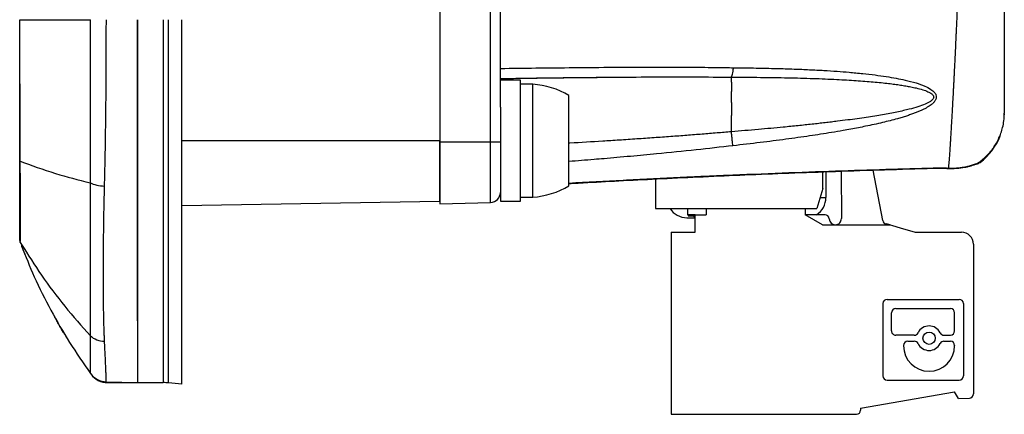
# Model space of a CAD drawing. Extents: x 3 to 428, y 3 to 275.
# Tile 25 of 42: x 220 to 262, y 106 to 123. Entities that reach past the tile are written whole.
import ezdxf

# ---------------------------------------------------------------- set-up
doc = ezdxf.new("R2010")
doc.units = 0
doc.linetypes.add('SLD-SOLID', pattern=[0])
doc.layers.get('0').update_dxf_attribs({"linetype": 'CONTINUOUS'})

msp = doc.modelspace()

# ---------------------------------------------------------------- linework, layer by layer
at = {"color": 7, "linetype": 'SLD-SOLID'}
for p, q in [((237.8517, 125.0269), (237.8517, 118.0444)), ((240.4767, 119.5484), (240.4767, 123.7559)), ((241.3517, 120.7131), (240.4767, 120.7131)), ((241.3517, 115.4631), (241.3517, 120.7131)), ((241.8821, 120.5381), (241.3517, 120.5381)), ((241.8821, 115.6381), (241.8821, 120.5381)), ((243.4517, 116.1317), (243.4517, 120.0445)), ((240.4767, 119.5484), (240.4767, 115.4631)), ((262.3517, 119.2478), (262.3515, 119.2133)), ((237.8517, 118.0444), (240.0507, 118.0444)), ((237.8517, 118.0444), (237.8517, 115.3506)), ((240.0507, 115.4082), (240.0507, 118.0444)), ((240.0507, 118.0444), (240.4767, 118.0444)), ((261.3017, 117.1501), (261.3017, 117.1478)), ((254.4767, 116.0144), (254.4767, 116.7358)), ((254.608, 116.7406), (254.608, 115.6206)), ((255.2691, 116.7642), (255.2777, 114.7133)), ((257.0793, 114.6231), (256.6527, 116.8109)), ((259.867, 116.8878), (259.8563, 116.89)), ((247.2142, 116.4272), (247.2142, 115.1394)), ((254.4767, 116.0144), (254.2142, 115.1394)), ((237.8517, 115.4494), (226.6517, 115.2539)), ((237.8517, 115.3506), (240.0507, 115.4082)), ((240.4767, 115.4631), (241.3517, 115.4631)), ((241.3517, 115.6381), (241.8821, 115.6381)), ((247.2142, 115.1394), (254.2142, 115.1394)), ((248.6011, 115.1394), (248.6011, 114.8769)), ((249.4017, 115.1394), (249.4017, 114.8769)), ((253.7023, 115.1394), (253.7023, 114.8769)), ((248.5705, 114.7456), (248.932, 114.7456)), ((248.938, 114.8769), (248.6011, 114.8769)), ((248.6328, 114.8769), (248.6328, 114.8331)), ((248.6328, 114.8331), (248.938, 114.8331)), ((248.932, 114.7456), (248.938, 114.7456)), ((248.938, 114.1156), (248.938, 114.8769)), ((248.938, 114.8769), (249.4017, 114.8769)), ((254.4601, 114.4394), (253.7023, 114.8769)), ((254.5686, 114.8769), (253.7023, 114.8769)), ((254.4601, 114.4394), (257.393, 114.4394)), ((257.3928, 114.4394), (257.2196, 114.4785)), ((247.888, 114.1156), (247.888, 106.2144)), ((247.888, 114.1156), (248.938, 114.1156)), ((258.4755, 114.1156), (260.488, 114.1156)), ((219.6143, 113.6982), (219.6207, 113.6834)), ((219.6195, 113.6829), (219.6329, 113.6715)), ((219.6329, 113.6715), (219.693, 113.5789)), ((219.683, 113.5167), (219.8312, 113.1576)), ((261.013, 113.5906), (261.013, 107.1021)), ((257.2599, 111.2023), (260.391, 111.2023)), ((257.0755, 111.0179), (257.0755, 107.8868)), ((257.6391, 110.8037), (260.0118, 110.8037)), ((260.5755, 111.0179), (260.5755, 107.8868)), ((221.1015, 110.4778), (221.113, 110.4571)), ((257.4546, 109.8298), (257.4546, 110.6192)), ((260.1963, 109.8298), (260.1963, 110.6192)), ((258.4412, 109.6454), (257.6391, 109.6454)), ((259.7319, 109.6454), (260.0118, 109.6454)), ((257.9769, 109.2035), (257.9769, 109.1888)), ((258.1613, 109.388), (258.4412, 109.388)), ((259.7319, 109.388), (260.0118, 109.388)), ((260.1963, 109.2035), (260.1963, 109.1888)), ((223.3694, 107.6237), (224.7267, 107.5881)), ((223.4178, 107.5881), (224.7267, 107.5881)), ((224.7267, 107.5881), (225.8371, 107.5881)), ((226.6517, 107.5269), (226.0659, 107.5781)), ((257.2599, 107.7023), (260.391, 107.7023)), ((256.113, 106.4769), (260.1847, 107.1948)), ((260.3567, 106.8969), (260.1847, 107.1948)), ((260.3567, 106.8969), (260.8366, 106.9178)), ((256.113, 106.4769), (256.113, 106.3988)), ((247.888, 106.2144), (255.9285, 106.2144))]:
    msp.add_line(p, q, dxfattribs=at)
at = {"color": 8, "linetype": 'SLD-SOLID'}
for p, q in [((240.0507, 118.0444), (240.0507, 125.0269)), ((237.8517, 118.0881), (226.6517, 118.0881)), ((254.3586, 115.6206), (254.608, 115.6206))]:
    msp.add_line(p, q, dxfattribs=at)
at = {"color": 7, "linetype": 'SLD-SOLID', "flags": 128}
msp.add_lwpolyline([(257.393, 114.4394), (257.4978, 114.408), (257.8237, 114.3106), (258.4755, 114.1156)], dxfattribs=at)
at = {"color": 7, "linetype": 'SLD-SOLID'}
msp.add_circle((259.0866, 109.5167), 0.2664, dxfattribs=at)
for centre, radius, start, end in [((241.6464, 117.0461), 3.5, 58.94778, 86.13711), ((259.7267, 119.2479), 2.625, 306.87001, 338.32642), ((240.0392, 115.8456), 0.4375, 271.5, 360), ((241.6464, 119.1302), 3.5, 273.86289, 301.05222), ((253.733, 115.6206), 0.875, 301.78833, 0), ((248.5705, 115.6206), 0.875, 213.36701, 270), ((254.5686, 114.6924), 0.1844, 1.21105, 90), ((255.0155, 114.7019), 0.2625, 181.21105, 270), ((255.0155, 114.7019), 0.2625, 270, 2.49971), ((257.2603, 114.6584), 0.1844, 191.03397, 257.26651), ((219.783, 113.745), 0.175, 180, 195.54448), ((260.488, 113.5906), 0.525, 0, 90), ((257.2599, 111.0179), 0.1844, 90, 180), ((260.391, 111.0179), 0.1844, 0, 90), ((257.6391, 110.6192), 0.1844, 90, 179.99907), ((260.0118, 110.6192), 0.1844, 0, 90), ((259.0866, 109.5167), 0.5328, 25.88492, 154.11508), ((242.5401, 122.3369), 24.5, 210.88157, 211.5966), ((257.6391, 109.8298), 0.1844, 179.99907, 270), ((258.4412, 109.8298), 0.1844, 270, 334.11508), ((259.7319, 109.8298), 0.1844, 205.88492, 270), ((260.0118, 109.8298), 0.1844, 270, 0), ((258.1613, 109.2035), 0.1844, 90, 180), ((259.0866, 109.1888), 1.1097, 180, 0), ((258.4412, 109.2035), 0.1844, 25.88492, 90), ((259.0866, 109.5167), 0.5328, 205.88492, 334.11508), ((259.7319, 109.2035), 0.1844, 90, 154.11508), ((260.0118, 109.2035), 0.1844, 0.00093, 90), ((242.5401, 122.3369), 24.5, 215.86787, 215.962), ((223.4178, 108.4631), 0.875, 215.962, 270), ((257.2599, 107.8868), 0.1844, 180, 270), ((260.391, 107.8868), 0.1844, 270, 0), ((225.8371, 104.9631), 2.625, 85, 90), ((260.8285, 107.1021), 0.1844, 272.5, 0), ((255.9285, 106.3988), 0.1844, 270, 0)]:
    msp.add_arc(centre, radius, start, end, dxfattribs=at)
at = {"color": 8, "linetype": 'SLD-SOLID'}
msp.add_arc((248.9927, 114.8604), 0.1298, 192.12344, 242.12488, dxfattribs=at)
at = {"color": 7, "linetype": 'SLD-SOLID'}
for points, knots in [([(262.3517, 125.8324), (262.3517, 125.5449), (262.3517, 124.97), (262.3517, 124.1229), (262.3517, 123.3054), (262.3517, 122.5309), (262.3517, 121.8132), (262.3517, 121.1638), (262.3517, 120.594), (262.3517, 120.1138), (262.3517, 119.7293), (262.3517, 119.4586), (262.3517, 119.3105), (262.3517, 119.2916), (262.3517, 119.2875)], [0, 0, 0, 0, 0.0883008, 0.1766246, 0.2649045, 0.3531138, 0.4416513, 0.5300209, 0.6185236, 0.7074894, 0.7963715, 0.885434, 0.9747197, 1, 1, 1, 1]), ([(219.608, 117.2036), (219.608, 117.7641), (219.608, 119.0061), (219.608, 121.0509), (219.608, 122.5353), (219.608, 123.3381)], [0, 0, 0, 0, 0.2740736, 0.6074063, 1, 1, 1, 1]), ([(219.6329, 117.203), (219.6309, 117.5499), (219.6264, 118.3186), (219.6226, 119.7178), (219.6197, 121.416), (219.6194, 122.6923), (219.6192, 123.3381)], [0, 0, 0, 0, 0.1696313, 0.3759122, 0.6841931, 1, 1, 1, 1]), ([(222.6748, 116.2591), (222.6749, 116.3729), (222.6752, 116.5991), (222.6755, 116.941), (222.6757, 117.2821), (222.6759, 117.7974), (222.6763, 118.4903), (222.6793, 119.3188), (222.6805, 120.2934), (222.6808, 121.2674), (222.6818, 122.2123), (222.6828, 122.8507), (222.683, 123.2011), (222.6831, 123.3381)], [0, 0, 0, 0, 0.0516668, 0.1026763, 0.1530849, 0.2029483, 0.3291212, 0.4529446, 0.5554892, 0.7384129, 0.8565217, 0.9439047, 1, 1, 1, 1]), ([(223.2924, 116.117), (223.2954, 116.2318), (223.3012, 116.4605), (223.309, 116.808), (223.3162, 117.157), (223.3228, 117.5076), (223.329, 117.8595), (223.3347, 118.2123), (223.3401, 118.5659), (223.3451, 118.9199), (223.3504, 119.3564), (223.3555, 119.8863), (223.36, 120.5204), (223.3633, 121.1842), (223.3661, 121.8771), (223.3687, 122.5983), (223.3692, 123.0887), (223.3694, 123.3381)], [0, 0, 0, 0, 0.0514937, 0.1026822, 0.153566, 0.2041411, 0.2544048, 0.3043572, 0.3539986, 0.4033312, 0.4523581, 0.5352351, 0.6214694, 0.7110393, 0.8039675, 0.9002803, 1, 1, 1, 1]), ([(224.7267, 123.3381), (224.7267, 122.298), (224.7267, 121.2753), (224.7267, 119.7661), (224.7267, 119.2672), (224.7267, 118.278), (224.7267, 117.7863), (224.7267, 116.3565), (224.7267, 115.4527), (224.7267, 114.1691), (224.7267, 113.752), (224.7267, 112.9493), (224.7267, 112.5672), (224.7267, 111.4779), (224.7267, 110.8268), (224.7267, 109.9633), (224.7267, 109.695), (224.7267, 109.2085), (224.7267, 108.9886), (224.7267, 108.5955), (224.7267, 108.4224), (224.7267, 108.1227), (224.7267, 107.9959), (224.7267, 107.6911), (224.7267, 107.5881), (224.7267, 107.5881)], [0, 0, 0, 0, 0.125, 0.125, 0.1875, 0.1875, 0.25, 0.25, 0.375, 0.375, 0.4375, 0.4375, 0.5, 0.5, 0.625, 0.625, 0.6875, 0.6875, 0.75, 0.75, 0.8125, 0.8125, 0.875, 0.875, 1, 1, 1, 1]), ([(224.7267, 110.2731), (224.7267, 110.3798), (224.7267, 110.7118), (224.7267, 111.3533), (224.7267, 112.1891), (224.7267, 113.098), (224.7267, 114.0711), (224.7267, 115.1016), (224.7267, 116.182), (224.7267, 117.3048), (224.7267, 118.4647), (224.7267, 119.6571), (224.7267, 120.8724), (224.7267, 122.1025), (224.7267, 122.9264), (224.7267, 123.3381)], [0, 0, 0, 0, 0.0379619, 0.1181133, 0.1981532, 0.278223, 0.3583645, 0.4388878, 0.5190368, 0.5990767, 0.6791448, 0.7592811, 0.8397861, 0.919931, 1, 1, 1, 1]), ([(226.0659, 107.5781), (226.0659, 107.5781), (226.0659, 107.5781), (226.0659, 108.3987), (226.0659, 111.904), (226.0659, 117.1502), (226.0659, 121.2751), (226.0659, 123.3382), (226.0659, 123.3382)], [-0.0000021, -0.0000021, -0.0000021, -0.0000021, -0.0000004, 0.2499996, 0.4999996, 0.7499996, 0.9999996, 1.0000018, 1.0000018, 1.0000018, 1.0000018]), ([(240.4767, 121.2248), (240.9903, 121.2309), (242.0559, 121.2435), (243.6967, 121.2612), (244.9385, 121.2718), (245.7514, 121.2768), (246.1187, 121.2787), (246.5075, 121.2802), (246.9176, 121.2812), (247.3859, 121.2817), (247.9137, 121.2811), (248.5327, 121.2786), (249.1592, 121.274), (249.7445, 121.2675), (250.2098, 121.2609), (250.4799, 121.256), (250.595, 121.2539)], [0, 0, 0, 0, 0.1517742, 0.3148789, 0.4853297, 0.5194896, 0.5557817, 0.5942066, 0.6347651, 0.6774581, 0.7331706, 0.7914735, 0.8614016, 0.9194699, 0.9656716, 1, 1, 1, 1]), ([(250.5017, 120.8441), (250.5104, 120.8582), (250.5282, 120.8868), (250.5535, 120.9769), (250.5768, 121.0979), (250.589, 121.202), (250.595, 121.2539)], [0, 0, 0, 0, 0.2410382, 0.4916906, 0.7466388, 1, 1, 1, 1]), ([(250.595, 121.2539), (250.9236, 121.2503), (251.5451, 121.2433), (252.4219, 121.2239), (253.1949, 121.2001), (253.8829, 121.1715), (254.5055, 121.1386), (255.0779, 121.1015), (255.6399, 121.0576), (256.1904, 121.0055), (256.7282, 120.9432), (257.2141, 120.8752), (257.6482, 120.8021), (258.0813, 120.7139), (258.4971, 120.6074), (258.8766, 120.475), (259.1436, 120.3403), (259.2909, 120.222), (259.3571, 120.1357), (259.3958, 120.0568), (259.4053, 119.974), (259.385, 119.8945), (259.3494, 119.8215), (259.2817, 119.736), (259.1873, 119.6538), (259.085, 119.5821), (258.9808, 119.5192), (258.8636, 119.457), (258.7343, 119.3957), (258.5938, 119.3353), (258.4412, 119.2755), (258.2765, 119.216), (258.0995, 119.157), (257.9104, 119.0983), (257.5668, 118.9985), (257.0405, 118.8642), (256.4736, 118.7404), (256.0144, 118.6488), (255.6877, 118.587), (255.3, 118.5172), (254.7037, 118.4157), (253.8767, 118.2873), (252.8447, 118.1429), (251.7349, 118.0013), (250.9684, 117.9137), (250.5724, 117.8685)], [0, 0, 0, 0, 0.0528676, 0.1000131, 0.141435, 0.1778052, 0.2114753, 0.2425572, 0.2710536, 0.3033332, 0.3329437, 0.3598985, 0.3842161, 0.4059219, 0.4336964, 0.4566344, 0.4750763, 0.486775, 0.4918663, 0.4965928, 0.5046917, 0.5087633, 0.5130195, 0.5203278, 0.5286011, 0.534782, 0.5415561, 0.5489632, 0.5567248, 0.5650266, 0.573886, 0.5833175, 0.5933326, 0.6039412, 0.6151513, 0.6507634, 0.6908201, 0.7077918, 0.7254656, 0.7438448, 0.7705979, 0.8218597, 0.8771671, 0.9365416, 1, 1, 1, 1]), ([(240.4768, 120.785), (240.7774, 120.7896), (241.3722, 120.7987), (242.2261, 120.811), (243.0043, 120.8212), (243.6789, 120.8291), (244.2501, 120.8348), (244.7177, 120.8387), (245.0679, 120.8411), (245.2604, 120.8425), (245.3326, 120.843)], [0, 0, 0, 0, 0.1851112, 0.3662822, 0.526275, 0.6650997, 0.7827729, 0.8793193, 0.9547801, 1, 1, 1, 1]), ([(250.5017, 120.8441), (250.5008, 120.8384), (250.4989, 120.8263), (250.4978, 120.8025), (250.4976, 120.7719), (250.4987, 120.7299), (250.5003, 120.6795), (250.5015, 120.6272), (250.5027, 120.5727), (250.5029, 120.4916), (250.5023, 120.3671), (250.5013, 120.2056), (250.5012, 120.0621), (250.5012, 119.9486), (250.5013, 119.8651), (250.5014, 119.7789), (250.5016, 119.69), (250.5017, 119.5987), (250.502, 119.5051), (250.5021, 119.4093), (250.5026, 119.3397), (250.5024, 119.2686), (250.5018, 119.2046), (250.5011, 119.1121), (250.5003, 119.0146), (250.499, 118.8651), (250.4979, 118.683), (250.5005, 118.5384), (250.5017, 118.474)], [0, 0, 0, 0, 0.0261437, 0.0556866, 0.0886323, 0.1249837, 0.1726378, 0.2093656, 0.2351666, 0.2782836, 0.3538834, 0.4305393, 0.4999792, 0.5312306, 0.5624825, 0.5937344, 0.6249862, 0.6562379, 0.6874893, 0.718741, 0.7499929, 0.7541089, 0.7861968, 0.8099608, 0.839574, 0.8750347, 0.9442886, 1, 1, 1, 1]), ([(250.5017, 120.8441), (250.9245, 120.8424), (251.7431, 120.8392), (252.9286, 120.821), (254.0319, 120.792), (254.8824, 120.7574), (255.501, 120.7243), (255.9086, 120.6989), (256.2945, 120.671), (256.6588, 120.6407), (257.0014, 120.6079), (257.3122, 120.5739), (257.5919, 120.539), (257.8414, 120.5038), (258.0715, 120.4669), (258.2991, 120.4254), (258.5474, 120.3726), (258.8004, 120.306), (259.031, 120.2232), (259.181, 120.1428), (259.257, 120.0673), (259.2861, 120.0125), (259.2892, 119.9549), (259.2644, 119.8965), (259.2139, 119.8392), (259.1047, 119.7564), (258.8985, 119.6563), (258.5889, 119.5482), (258.2692, 119.4606), (257.965, 119.3883), (257.6843, 119.3281), (257.3829, 119.2692), (257.0613, 119.2114), (256.7203, 119.1547), (256.3536, 119.0979), (255.9614, 119.0411), (255.5436, 118.9845), (255.1691, 118.9367), (254.8434, 118.897), (254.5721, 118.8651), (254.2917, 118.8331), (254.0022, 118.8011), (253.7037, 118.7691), (253.3961, 118.7371), (253.0795, 118.7052), (252.5046, 118.6488), (251.6445, 118.5691), (250.8925, 118.5065), (250.5017, 118.474)], [0, 0, 0, 0, 0.0699174, 0.1353985, 0.1964564, 0.2531075, 0.2769875, 0.2997046, 0.3212609, 0.3416593, 0.3609038, 0.3789983, 0.3942228, 0.4084179, 0.421589, 0.4337427, 0.4478196, 0.4650831, 0.4789388, 0.4911197, 0.4958676, 0.4999824, 0.5039085, 0.5079768, 0.5126085, 0.5180967, 0.5322641, 0.5512499, 0.5727987, 0.587118, 0.6028919, 0.6201296, 0.6377165, 0.6566787, 0.6770196, 0.6987425, 0.7218497, 0.7463433, 0.7608191, 0.775788, 0.7912499, 0.8072055, 0.8236548, 0.8405977, 0.8580348, 0.875966, 0.9355397, 1, 1, 1, 1]), ([(261.1936, 117.1129), (261.2549, 117.1544), (261.3866, 117.2434), (261.5648, 117.405), (261.7339, 117.5851), (261.8821, 117.7774), (262.013, 117.9837), (262.1214, 118.1963), (262.2127, 118.4245), (262.2861, 118.675), (262.3406, 118.9635), (262.3479, 119.1689), (262.3517, 119.2761)], [0, 0, 0, 0, 0.0866939, 0.1860786, 0.2813381, 0.376302, 0.4705688, 0.5677756, 0.6561631, 0.7587932, 0.8740966, 1, 1, 1, 1]), ([(250.5724, 117.8685), (250.5676, 117.905), (250.5578, 117.9789), (250.5401, 118.1268), (250.5211, 118.2933), (250.5081, 118.4142), (250.5017, 118.474)], [0, 0, 0, 0, 0.2474117, 0.500399, 0.7531795, 1, 1, 1, 1]), ([(237.8517, 115.4494), (237.8517, 115.4494), (237.8517, 115.5181), (237.8517, 115.7824), (237.8517, 115.978), (237.8517, 116.4665), (237.8517, 116.7592), (237.8517, 117.3974), (237.8517, 117.7427), (237.8517, 118.0881)], [0, 0, 0, 0, 0.25, 0.25, 0.5, 0.5, 0.75, 0.75, 1, 1, 1, 1]), ([(219.608, 113.7616), (219.608, 113.7628), (219.608, 113.7654), (219.608, 113.7799), (219.608, 113.8024), (219.608, 113.8336), (219.608, 113.8733), (219.608, 113.9215), (219.608, 114.0018), (219.608, 114.1296), (219.608, 114.3217), (219.608, 114.5439), (219.608, 114.8688), (219.608, 115.335), (219.608, 115.8528), (219.608, 116.2743), (219.608, 116.5787), (219.608, 116.8891), (219.608, 117.0984), (219.608, 117.2036)], [0, 0, 0, 0, 0.0323141, 0.0643746, 0.0962614, 0.1280558, 0.1598398, 0.1916954, 0.2237041, 0.2959082, 0.3679902, 0.4363014, 0.5045832, 0.635844, 0.7674234, 0.8256482, 0.8834914, 0.9414454, 1, 1, 1, 1]), ([(219.6329, 117.203), (220.1011, 117.0129), (221.0535, 116.6805), (222.1451, 116.3869), (222.6748, 116.2591)], [0.00874245, 0.00874245, 0.00874245, 0.00874245, 0.5, 0.92077146, 0.92077146, 0.92077146, 0.92077146]), ([(219.6329, 113.6715), (219.6332, 113.6724), (219.6337, 113.6741), (219.6346, 113.6879), (219.6355, 113.71), (219.6364, 113.7411), (219.6374, 113.7807), (219.6384, 113.8286), (219.6408, 113.9486), (219.6436, 114.2066), (219.6448, 114.6804), (219.6434, 115.2635), (219.6406, 115.7972), (219.6381, 116.2488), (219.6363, 116.564), (219.6346, 116.8829), (219.6335, 117.0965), (219.6329, 117.203)], [0, 0, 0, 0, 0.0325092, 0.0648351, 0.0969738, 0.1289232, 0.1606777, 0.1922325, 0.223588, 0.3634097, 0.5043876, 0.6271335, 0.7675136, 0.826119, 0.8844166, 0.9423845, 1, 1, 1, 1]), ([(261.0528, 117.0622), (261.0802, 117.064), (261.1395, 117.0677), (261.225, 117.0975), (261.2767, 117.1314), (261.3017, 117.1479)], [0, 0, 0, 0, 0.3070856, 0.6648426, 1, 1, 1, 1]), ([(261.0535, 117.0616), (261.0807, 117.0633), (261.1398, 117.0671), (261.2251, 117.0969), (261.2767, 117.1308), (261.3017, 117.1472)], [0, 0, 0, 0, 0.3061409, 0.6643846, 1, 1, 1, 1]), ([(261.1942, 117.1121), (261.2186, 117.1218), (261.2889, 117.1498), (261.2966, 117.1499), (261.3017, 117.1501)], [0, 0, 0, 0, 0.3473965, 1, 1, 1, 1]), ([(261.3017, 117.1503), (261.295, 117.1498), (261.286, 117.149), (261.2401, 117.1308), (261.2168, 117.1216), (261.206, 117.1173)], [0, 0, 0, 0, 0.6114716, 0.8193383, 1, 1, 1, 1]), ([(243.4517, 116.2274), (243.7231, 116.2429), (244.5114, 116.2879), (245.8575, 116.3596), (247.5309, 116.4442), (249.2893, 116.5268), (251.1275, 116.607), (253.0401, 116.6839), (255.0588, 116.7582), (257.1457, 116.8287), (258.5556, 116.8716), (259.2602, 116.8931)], [0, 0, 0, 0, 0.0512112, 0.1487607, 0.2541602, 0.3674108, 0.4813823, 0.6023362, 0.730275, 0.8652038, 1, 1, 1, 1]), ([(259.2546, 116.8935), (259.3589, 116.8957), (259.5678, 116.8999), (259.7603, 116.8912), (259.8566, 116.8869)], [0, 0, 0, 0, 0.4993902, 1, 1, 1, 1]), ([(259.2838, 116.9086), (259.3953, 116.9105), (259.6182, 116.9144), (259.8219, 116.9041), (259.9237, 116.899)], [0, 0, 0, 0, 0.4997658, 1, 1, 1, 1]), ([(259.8668, 116.8858), (260.0077, 116.8834), (260.2855, 116.8787), (260.582, 116.9216), (260.793, 116.9677), (260.9269, 117.0046), (261.022, 117.0349), (261.0713, 117.0513), (261.0658, 117.0544), (261.0642, 117.0554)], [0, 0, 0, 0, 0.2413297, 0.4758825, 0.5907301, 0.7068959, 0.8270021, 0.9491151, 1, 1, 1, 1]), ([(222.6748, 116.2591), (222.7507, 116.2198), (222.8465, 116.1852), (223.0605, 116.1357), (223.1781, 116.1209), (223.2924, 116.117)], [0, 0, 0, 0, 0.5, 0.5, 1, 1, 1, 1]), ([(222.6748, 109.6243), (222.6749, 109.6702), (222.6752, 109.8016), (222.6759, 110.029), (222.6766, 110.3123), (222.6764, 110.6575), (222.6791, 111.3419), (222.68, 112.4158), (222.6781, 113.7586), (222.6766, 114.7578), (222.6761, 115.4043), (222.6756, 115.8313), (222.675, 116.1182), (222.6748, 116.2591)], [0, 0, 0, 0, 0.0326101, 0.0933171, 0.1495923, 0.2071627, 0.2930525, 0.5197642, 0.7141171, 0.8467498, 0.8994054, 0.9506076, 1, 1, 1, 1]), ([(223.2924, 109.3838), (223.2897, 109.4411), (223.2841, 109.5583), (223.2769, 109.748), (223.2701, 109.9536), (223.2637, 110.1768), (223.2527, 110.6181), (223.2434, 111.3195), (223.2405, 112.3307), (223.2451, 113.4169), (223.2563, 114.3527), (223.2699, 115.0985), (223.28, 115.6111), (223.2884, 115.9517), (223.2924, 116.117)], [0, 0, 0, 0, 0.0381038, 0.0778858, 0.1193376, 0.1624504, 0.2072142, 0.3647475, 0.5197771, 0.6669439, 0.8152065, 0.8803091, 0.9419168, 1, 1, 1, 1]), ([(219.6138, 113.7186), (219.614, 113.7173), (219.6153, 113.7061), (219.6211, 113.6961), (219.6262, 113.6871)], [0, 0, 0, 0, 0.1108437, 1, 1, 1, 1]), ([(219.6901, 113.577), (219.6891, 113.5702), (219.6871, 113.5562), (219.6841, 113.5431), (219.6814, 113.5338), (219.6795, 113.5287), (219.679, 113.5285), (219.6788, 113.5284)], [0, 0, 0, 0, 0.2012772, 0.4147895, 0.635321, 0.8576744, 1, 1, 1, 1]), ([(219.683, 113.53), (219.8633, 113.0793), (220.2446, 112.1265), (220.9491, 110.7258), (221.7578, 109.3184), (222.3747, 108.43), (222.6831, 107.9858)], [0, 0, 0, 0, 0.2303122, 0.486875, 0.7434372, 1, 1, 1, 1]), ([(221.1015, 110.4778), (221.1093, 110.4644), (221.1185, 110.4486), (221.1328, 110.4377), (221.1349, 110.4361)], [0, 0, 0, 0, 0.8519468, 1, 1, 1, 1]), ([(221.156, 110.38), (221.142, 110.4052), (221.128, 110.4303), (221.1244, 110.4364), (221.1244, 110.4364)], [0, 0, 0, 0, 0.999286, 1, 1, 1, 1]), ([(221.5134, 109.7619), (221.3931, 109.963), (221.3037, 110.1188), (221.2123, 110.2796), (221.1891, 110.3208), (221.1584, 110.3755), (221.1507, 110.3893), (221.1507, 110.3893)], [0, 0, 0, 0, 0.5, 0.5, 0.75, 0.75, 1, 1, 1, 1]), ([(222.6748, 109.6243), (222.7517, 109.5517), (222.8484, 109.4902), (223.0626, 109.4068), (223.1795, 109.3852), (223.2924, 109.3838)], [0, 0, 0, 0, 0.5, 0.5, 1, 1, 1, 1]), ([(222.6831, 107.9858), (222.6831, 107.9865), (222.683, 107.988), (222.6824, 108.0024), (222.6817, 108.035), (222.6808, 108.115), (222.6804, 108.2588), (222.679, 108.5155), (222.677, 108.7769), (222.6756, 109.0758), (222.6752, 109.3192), (222.6749, 109.5218), (222.6748, 109.6243)], [0, 0, 0, 0, 0.0421074, 0.0990703, 0.1706559, 0.2567467, 0.430692, 0.544327, 0.7339294, 0.8053288, 0.9015539, 1, 1, 1, 1]), ([(223.3694, 107.6237), (223.3693, 107.6245), (223.3692, 107.6263), (223.3684, 107.64), (223.3673, 107.6613), (223.3661, 107.6906), (223.3647, 107.7272), (223.3632, 107.7706), (223.3616, 107.8205), (223.3598, 107.8764), (223.3578, 107.9379), (223.3555, 108.0047), (223.3528, 108.0764), (223.3484, 108.1827), (223.3415, 108.3355), (223.3316, 108.5505), (223.3204, 108.7963), (223.3079, 109.0713), (223.2976, 109.2793), (223.2924, 109.3838)], [0, 0, 0, 0, 0.0499009, 0.0989764, 0.1472283, 0.1946597, 0.2412738, 0.2870742, 0.3320645, 0.3762479, 0.4196246, 0.462193, 0.503952, 0.5448992, 0.6338695, 0.7238554, 0.8148817, 0.9069329, 1, 1, 1, 1]), ([(222.6831, 107.9858), (222.7589, 107.881), (222.8633, 107.7882), (223.1046, 107.6609), (223.2401, 107.6271), (223.3694, 107.6237)], [0, 0, 0, 0, 0.5, 0.5, 1, 1, 1, 1])]:
    msp.add_open_spline(points, degree=3, knots=knots, dxfattribs=at)
at = {"color": 8, "linetype": 'SLD-SOLID'}
for points, knots in [([(260.357, 125.0269), (260.3555, 124.9906), (260.3461, 124.7665), (260.3307, 124.4077), (260.3105, 123.9419), (260.2964, 123.6247), (260.2865, 123.4031), (260.2812, 123.2843), (260.2757, 123.1639), (260.2702, 123.0419), (260.2646, 122.9184), (260.2577, 122.7688), (260.248, 122.5613), (260.2341, 122.2657), (260.2166, 121.9002), (260.1982, 121.5242), (260.1826, 121.2108), (260.1704, 120.9682), (260.1605, 120.7736), (260.1511, 120.5889), (260.1421, 120.4137), (260.1334, 120.2479), (260.1205, 119.9993), (260.1036, 119.6817), (260.0833, 119.3128), (260.0647, 118.9849), (260.0478, 118.6955), (260.0324, 118.4415), (260.0188, 118.2202), (259.9989, 117.9033), (259.9743, 117.5301), (259.9464, 117.1513), (259.9312, 116.9818), (259.9237, 116.8989)], [0, 0, 0, 0, 0.0095697, 0.0590548, 0.0951507, 0.1339695, 0.144588, 0.1553935, 0.1663869, 0.1775675, 0.1889362, 0.200493, 0.2190903, 0.2469032, 0.2839382, 0.3240155, 0.3573157, 0.378235, 0.3984526, 0.4179682, 0.436782, 0.4548934, 0.4723025, 0.5196216, 0.5641827, 0.6059863, 0.6450326, 0.6813206, 0.7148495, 0.7456182, 0.8340395, 0.9188281, 1, 1, 1, 1]), ([(241.3094, 120.7976), (241.5989, 120.8014), (242.4466, 120.8126), (243.8431, 120.8291), (245.5325, 120.8457), (247.22, 120.8558), (248.8881, 120.8581), (249.9724, 120.8487), (250.5017, 120.8441)], [0, 0, 0, 0, 0.0942695, 0.2761016, 0.455105, 0.645171, 0.8267925, 1, 1, 1, 1]), ([(250.5017, 118.474), (250.2948, 118.4564), (249.8728, 118.4205), (249.2271, 118.3685), (248.5564, 118.3163), (247.8608, 118.2644), (247.1401, 118.2126), (246.3944, 118.1611), (245.6504, 118.1115), (244.682, 118.0495), (243.9552, 118.0039), (243.4669, 117.9759), (243.4517, 117.975)], [0, 0, 0, 0, 0.0881259, 0.1797754, 0.2749495, 0.3736494, 0.475876, 0.5816292, 0.6909101, 0.7924064, 0.9935249, 1, 1, 1, 1]), ([(250.5724, 117.8685), (250.0394, 117.8073), (248.9356, 117.6806), (247.6424, 117.5511), (246.6914, 117.4606), (246.1171, 117.4077), (245.5436, 117.3563), (245.0167, 117.3105), (244.3223, 117.2512), (243.8145, 117.2111), (243.4517, 117.1825)], [0, 0, 0, 0, 0.2249869, 0.4659359, 0.5449679, 0.625583, 0.7077828, 0.7863977, 0.8473808, 1, 1, 1, 1]), ([(261.3017, 117.1501), (261.2724, 117.1316), (261.21, 117.0923), (261.1281, 117.0649), (261.0796, 117.0666), (261.0701, 117.0669)], [0, 0, 0, 0, 0.4176356, 0.8867255, 1, 1, 1, 1]), ([(243.4517, 116.2504), (244.2355, 116.2943), (245.2151, 116.3491), (246.3887, 116.4092), (246.9733, 116.4385), (247.5557, 116.467), (248.1359, 116.4947), (248.7705, 116.5243), (249.4802, 116.5564), (250.8106, 116.6148), (252.665, 116.6903), (254.9803, 116.7745), (257.1746, 116.8466), (258.5935, 116.8883), (259.2838, 116.9086)], [0, 0, 0, 0, 0.1476706, 0.1845625, 0.2213267, 0.2579643, 0.2944754, 0.330861, 0.3778119, 0.4285836, 0.58239, 0.7288768, 0.8680741, 1, 1, 1, 1]), ([(259.2838, 116.9087), (259.2786, 116.9014), (259.271, 116.8909), (259.2627, 116.8947), (259.2601, 116.8959)], [0, 0, 0, 0, 0.6829552, 1, 1, 1, 1]), ([(259.9237, 116.8989), (259.908, 116.8914), (259.8889, 116.8822), (259.8703, 116.8869), (259.867, 116.8878)], [0, 0, 0, 0, 0.8244231, 1, 1, 1, 1]), ([(259.9237, 116.8989), (260.0822, 116.8991), (260.2799, 116.8993), (260.4882, 116.925), (260.5872, 116.9401), (260.6808, 116.9575), (260.7793, 116.979), (260.8791, 117.0046), (260.9767, 117.0337), (261.0603, 117.0615), (261.1417, 117.091), (261.1754, 117.1046), (261.1942, 117.1121)], [0, 0, 0, 0, 0.2731053, 0.3408987, 0.4084473, 0.4757845, 0.5429611, 0.6336591, 0.7221772, 0.80884, 0.8940688, 1, 1, 1, 1]), ([(219.693, 113.5789), (219.9736, 113.1338), (220.5538, 112.2131), (221.5493, 110.8891), (222.3001, 110.0454), (222.6748, 109.6243)], [0, 0, 0, 0, 0.3191967, 0.6602377, 1, 1, 1, 1]), ([(221.4756, 109.8253), (221.4829, 109.814), (221.4924, 109.7993), (221.5079, 109.7902), (221.5115, 109.788)], [0, 0, 0, 0, 0.7630094, 1, 1, 1, 1])]:
    msp.add_open_spline(points, degree=3, knots=knots, dxfattribs=at)
at = {"color": 7, "linetype": 'SLD-SOLID'}
for points in [[(219.6192, 123.3381), (220.3831, 123.3381), (221.4164, 123.3381), (222.6831, 123.3381)], [(225.8371, 123.3382), (225.8371, 121.2765), (225.8371, 117.1541), (225.8371, 111.9112), (225.8371, 108.4082), (225.8371, 107.5881), (225.8371, 107.5881)], [(226.6517, 107.5269), (226.6517, 107.5269), (226.6517, 108.3502), (226.6517, 111.8667), (226.6517, 117.1301), (226.6517, 121.2683), (226.6517, 123.3381)], [(219.608, 117.2036), (219.608, 117.2034), (219.6169, 117.2032), (219.6329, 117.203)], [(219.608, 113.7616), (219.608, 113.7307), (219.6168, 113.6984), (219.6329, 113.6715)]]:
    msp.add_open_spline(points, degree=3, dxfattribs=at)

doc.saveas('drawing.dxf')
